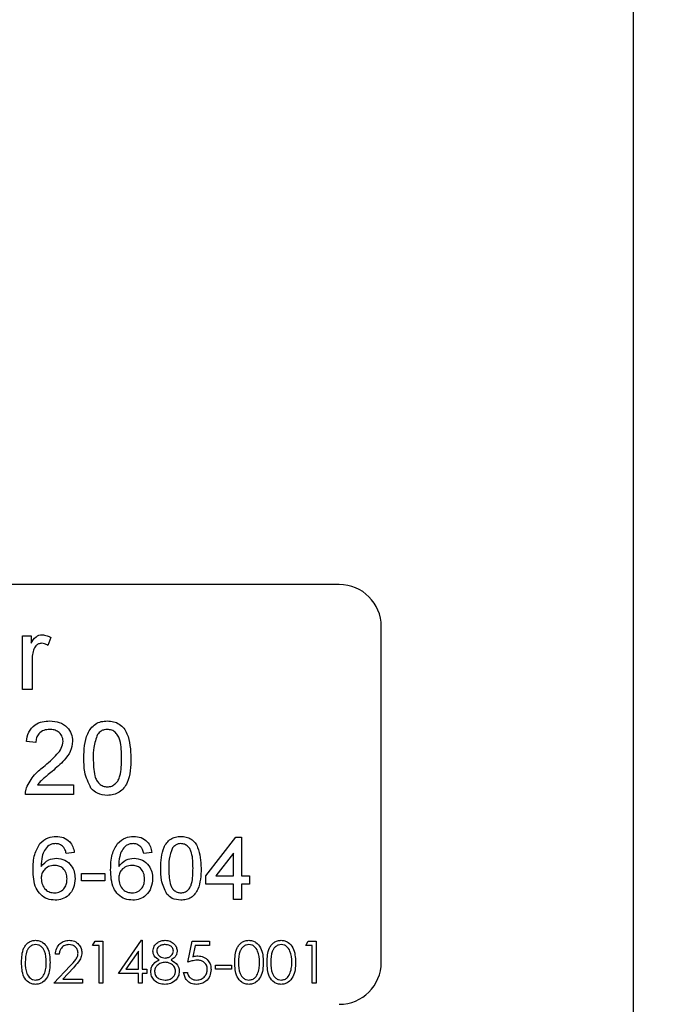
# Model space of a CAD drawing. Extents: x 0 to 8410, y 0 to 5940.
# Tile 72 of 210: x 3522 to 3552, y 4736 to 4783. Entities that reach past the tile are written whole.
import ezdxf

# ---------------------------------------------------------------- set-up
doc = ezdxf.new("R2010")
doc.units = 0
doc.header["$LTSCALE"] = 10
doc.layers.get('0').update_dxf_attribs({"linetype": 'CONTINUOUS'})
doc.styles.add('SLDTEXTSTYLE0', font='TXT', dxfattribs={"width": 0.605})
doc.dimstyles.new('SLDDIMSTYLE1', dxfattribs={"dimtxt": 50, "dimasz": 50, "dimexe": 0, "dimexo": 0.0625, "dimgap": 12.5, "dimtad": 1, "dimdec": 1, "dimrnd": 1e-09, "dimzin": 12, "dimtxsty": 'SLDTEXTSTYLE0', "dimsah": 1, "dimcen": 0.09, "dimazin": 3, "dimtfac": 1, "dimtofl": 0, "dimtmove": 0, "dimatfit": 3, "dimtolj": 1, "dimtzin": 12})
doc.dimstyles.new('SLDDIMSTYLE2', dxfattribs={"dimtxt": 50, "dimasz": 50, "dimexe": 0, "dimexo": 0.0625, "dimgap": 12.5, "dimtad": 1, "dimdec": 0, "dimrnd": 1e-09, "dimzin": 12, "dimtxsty": 'SLDTEXTSTYLE0', "dimsah": 1, "dimcen": 0.09, "dimazin": 3, "dimtfac": 1, "dimtofl": 0, "dimtmove": 0, "dimatfit": 3, "dimtolj": 1, "dimtzin": 12})

# ---------------------------------------------------------------- blocks, each defined once
blk = doc.blocks.new('_D_2')
at = {"color": 7, "linetype": 'CONTINUOUS'}
for p, q in [((3429.387, 5755.522), (5692.741, 5755.522)), ((5677.741, 624.372), (5677.741, 5755.522)), ((3280.76, 624.372), (5692.741, 624.372))]:
    blk.add_line(p, q, dxfattribs=at)
for points in [[(5677.741, 5755.522), (5670.241, 5705.522), (5685.241, 5705.522)], [(5677.741, 624.372), (5685.241, 674.372), (5670.241, 674.372)]]:
    blk.add_solid(points, dxfattribs=at)
at = {"color": 7, "linetype": 'CONTINUOUS', "insert": (5613.287, 3113.558), "char_height": 50, "attachment_point": 1, "rotation": 90, "style": 'SLDTEXTSTYLE0'}
blk.add_mtext('5131', dxfattribs=at)
blk = doc.blocks.new('_D_4')
at = {"color": 7, "linetype": 'CONTINUOUS'}
for p, q in [((1680.76, 4421.353), (1680.76, 5159.478)), ((3855.76, 4731.353), (3855.76, 5159.478)), ((1680.76, 5144.478), (3855.76, 5144.478))]:
    blk.add_line(p, q, dxfattribs=at)
for points in [[(1680.76, 5144.478), (1730.76, 5136.978), (1730.76, 5151.978)], [(3855.76, 5144.478), (3805.76, 5151.978), (3805.76, 5136.978)]]:
    blk.add_solid(points, dxfattribs=at)
at = {"color": 7, "linetype": 'CONTINUOUS', "insert": (2691.871, 5208.931), "char_height": 50, "attachment_point": 1, "style": 'SLDTEXTSTYLE0'}
blk.add_mtext('2175', dxfattribs=at)

msp = doc.modelspace()

# ---------------------------------------------------------------- linework, layer by layer
at = {"color": 8, "linetype": 'CONTINUOUS'}
msp.add_line((3550.76, 4790.686), (3550.76, 4632.018), dxfattribs=at)
at = {"color": 7, "linetype": 'CONTINUOUS'}
for p, q in [((3536.76, 4756.353), (3500.76, 4756.353)), ((3538.76, 4738.353), (3538.76, 4754.353)), ((3521.683, 4751.353), (3521.683, 4753.91)), ((3521.683, 4753.91), (3522.087, 4753.91)), ((3522.087, 4753.91), (3522.087, 4753.554)), ((3523.029, 4753.835), (3522.889, 4753.446)), ((3522.132, 4752.712), (3522.132, 4751.353)), ((3522.132, 4751.353), (3521.683, 4751.353)), ((3522.311, 4748.821), (3521.862, 4748.866)), ((3522.394, 4746.801), (3524.106, 4746.801)), ((3524.106, 4746.801), (3524.106, 4746.353)), ((3524.106, 4746.353), (3521.817, 4746.353)), ((3530.413, 4742.468), (3531.837, 4744.314)), ((3531.837, 4744.314), (3532.106, 4744.314)), ((3532.106, 4744.314), (3532.106, 4742.468)), ((3524.144, 4743.583), (3523.76, 4743.545)), ((3527.837, 4743.583), (3527.452, 4743.545)), ((3531.721, 4743.549), (3530.888, 4742.468)), ((3531.721, 4742.468), (3531.721, 4743.549)), ((3524.49, 4742.237), (3524.49, 4742.584)), ((3524.49, 4742.584), (3525.606, 4742.584)), ((3525.606, 4742.584), (3525.606, 4742.237)), ((3530.413, 4742.084), (3530.413, 4742.468)), ((3530.888, 4742.468), (3531.721, 4742.468)), ((3532.106, 4742.468), (3532.49, 4742.468)), ((3532.49, 4742.468), (3532.49, 4742.084)), ((3525.606, 4742.237), (3524.49, 4742.237)), ((3531.721, 4742.084), (3530.413, 4742.084)), ((3531.721, 4741.353), (3531.721, 4742.084)), ((3532.106, 4742.084), (3532.106, 4741.353)), ((3532.49, 4742.084), (3532.106, 4742.084)), ((3532.106, 4741.353), (3531.721, 4741.353)), ((3525.016, 4739.148), (3525.133, 4739.353)), ((3525.324, 4739.148), (3525.016, 4739.148)), ((3525.133, 4739.353), (3525.503, 4739.353)), ((3525.324, 4737.353), (3525.324, 4739.148)), ((3525.503, 4739.353), (3525.503, 4737.353)), ((3526.247, 4737.814), (3527.339, 4739.404)), ((3527.339, 4739.404), (3527.375, 4739.404)), ((3527.375, 4739.404), (3527.375, 4738.02)), ((3529.554, 4738.353), (3529.76, 4739.353)), ((3529.76, 4739.353), (3530.58, 4739.353)), ((3529.9, 4739.148), (3529.792, 4738.622)), ((3530.58, 4739.148), (3529.9, 4739.148)), ((3530.58, 4739.353), (3530.58, 4739.148)), ((3535.17, 4739.148), (3535.287, 4739.353)), ((3535.478, 4739.148), (3535.17, 4739.148)), ((3535.287, 4739.353), (3535.657, 4739.353)), ((3535.478, 4737.353), (3535.478, 4739.148)), ((3535.657, 4739.353), (3535.657, 4737.353)), ((3523.426, 4738.737), (3523.247, 4738.737)), ((3527.196, 4738.888), (3526.599, 4738.02)), ((3527.196, 4738.02), (3527.196, 4738.888)), ((3523.17, 4737.353), (3523.946, 4738.18)), ((3530.862, 4738.02), (3530.862, 4738.225)), ((3530.862, 4738.225), (3531.632, 4738.225)), ((3531.632, 4738.225), (3531.632, 4738.02)), ((3524.099, 4738.092), (3523.598, 4737.558)), ((3527.196, 4737.814), (3526.247, 4737.814)), ((3526.599, 4738.02), (3527.196, 4738.02)), ((3527.196, 4737.353), (3527.196, 4737.814)), ((3527.375, 4738.02), (3527.606, 4738.02)), ((3527.375, 4737.814), (3527.375, 4737.353)), ((3527.606, 4737.814), (3527.375, 4737.814)), ((3527.606, 4738.02), (3527.606, 4737.814)), ((3529.349, 4737.866), (3529.529, 4737.866)), ((3531.632, 4738.02), (3530.862, 4738.02)), ((3524.529, 4737.353), (3523.17, 4737.353)), ((3523.598, 4737.558), (3524.529, 4737.558)), ((3524.529, 4737.558), (3524.529, 4737.353)), ((3525.503, 4737.353), (3525.324, 4737.353)), ((3527.375, 4737.353), (3527.196, 4737.353)), ((3535.657, 4737.353), (3535.478, 4737.353))]:
    msp.add_line(p, q, dxfattribs=at)
for centre, start, end in [((3536.76, 4754.353), 0, 90), ((3536.76, 4738.353), 270, 0)]:
    msp.add_arc(centre, 2, start, end, dxfattribs=at)
at = {"color": 8, "linetype": 'CONTINUOUS'}
for points, knots in [([(3550.44, 4627.417), (3542.241, 4627.888), (3525.838, 4628.831), (3501.234, 4630.251), (3476.642, 4631.702), (3457.182, 4632.852), (3442.859, 4633.754), (3433.596, 4634.15), (3424.352, 4635.64), (3416.257, 4638.01), (3409.347, 4640.875), (3403.563, 4643.855), (3398.002, 4647.35), (3392.757, 4651.309), (3387.888, 4655.69), (3383.423, 4660.438), (3379.333, 4665.598), (3375.703, 4671.092), (3372.561, 4676.851), (3369.922, 4682.818), (3367.772, 4689.049), (3366.166, 4695.427), (3365.108, 4701.875), (3364.587, 4708.333), (3364.606, 4714.872), (3365.218, 4721.911), (3366.583, 4729.355), (3368.992, 4737.635), (3372.335, 4745.58), (3376.563, 4753.095), (3381.545, 4760.141), (3387.033, 4766.245), (3392.811, 4771.45), (3398.246, 4775.526), (3404.078, 4779.188), (3408.236, 4781.178), (3410.331, 4782.18)], [0, 0, 0, 0, 0.0768133, 0.1536809, 0.2307117, 0.3077982, 0.3368413, 0.3658857, 0.39514, 0.4248587, 0.4452157, 0.4655726, 0.4861537, 0.5070793, 0.5274387, 0.5477974, 0.5683783, 0.5893107, 0.6096104, 0.6299095, 0.6504332, 0.671311, 0.6914133, 0.7115157, 0.7318393, 0.7525093, 0.7775256, 0.8025413, 0.8331427, 0.858128, 0.8833837, 0.914137, 0.935186, 0.9565636, 0.9781093, 1, 1, 1, 1]), ([(3411.868, 4777.967), (3410.329, 4777.299), (3407.252, 4775.964), (3402.548, 4773.418), (3397.763, 4770.368), (3392.974, 4766.714), (3388.454, 4762.631), (3384.316, 4758.21), (3380.586, 4753.485), (3377.294, 4748.52), (3374.399, 4743.255), (3371.763, 4737.34), (3369.533, 4730.731), (3367.776, 4722.936), (3366.976, 4715.439), (3366.971, 4708.386), (3367.476, 4702.369), (3368.495, 4696.353), (3370.023, 4690.442), (3372.056, 4684.683), (3374.56, 4679.126), (3377.551, 4673.755), (3381.559, 4667.815), (3386.854, 4661.54), (3392.901, 4655.977), (3399.497, 4651.101), (3406.585, 4646.943), (3414.14, 4643.695), (3421.616, 4641.424), (3428.862, 4639.822), (3439.545, 4638.949), (3458.385, 4637.957), (3485.446, 4636.155), (3518.057, 4634.14), (3539.854, 4632.726), (3550.76, 4632.018)], [0, 0, 0, 0, 0.016311, 0.032621, 0.051961, 0.071432, 0.091105, 0.111053, 0.130118, 0.149392, 0.168665, 0.188155, 0.21186, 0.23583, 0.265018, 0.284228, 0.303654, 0.323079, 0.342924, 0.362427, 0.381931, 0.401725, 0.421817, 0.451233, 0.481127, 0.501387, 0.530884, 0.560843, 0.581141, 0.606807, 0.632764, 0.68507, 0.789748, 0.894805, 1, 1, 1, 1])]:
    msp.add_open_spline(points, degree=3, knots=knots, dxfattribs=at)
at = {"color": 7, "linetype": 'CONTINUOUS'}
for points, knots in [([(3522.087, 4753.554), (3522.154, 4753.668), (3522.247, 4753.827), (3522.456, 4753.942), (3522.558, 4753.951), (3522.609, 4753.955)], [0, 0, 0, 0, 0.559387, 0.779881, 1, 1, 1, 1]), ([(3522.609, 4753.955), (3522.692, 4753.947), (3522.839, 4753.933), (3522.971, 4753.865), (3523.029, 4753.835)], [0, 0, 0, 0, 0.5594047, 1, 1, 1, 1]), ([(3522.201, 4753.224), (3522.178, 4753.13), (3522.137, 4752.961), (3522.133, 4752.788), (3522.132, 4752.712)], [0, 0, 0, 0, 0.5596314, 1, 1, 1, 1]), ([(3522.591, 4753.552), (3522.54, 4753.545), (3522.438, 4753.533), (3522.285, 4753.421), (3522.233, 4753.298), (3522.201, 4753.224)], [0, 0, 0, 0, 0.280214, 0.560632, 1, 1, 1, 1]), ([(3522.889, 4753.446), (3522.837, 4753.479), (3522.746, 4753.537), (3522.639, 4753.547), (3522.591, 4753.552)], [0, 0, 0, 0, 0.560407, 1, 1, 1, 1]), ([(3521.862, 4748.866), (3521.888, 4749.021), (3521.94, 4749.331), (3522.24, 4749.674), (3522.616, 4749.833), (3522.861, 4749.846), (3522.984, 4749.853)], [0, 0, 0, 0, 0.280131, 0.558851, 0.779145, 1, 1, 1, 1]), ([(3522.974, 4749.449), (3522.877, 4749.442), (3522.684, 4749.427), (3522.452, 4749.27), (3522.328, 4749.048), (3522.317, 4748.897), (3522.311, 4748.821)], [0, 0, 0, 0, 0.280544, 0.559631, 0.779348, 1, 1, 1, 1]), ([(3523.612, 4748.882), (3523.6, 4748.972), (3523.577, 4749.151), (3523.395, 4749.338), (3523.185, 4749.436), (3523.045, 4749.445), (3522.974, 4749.449)], [0, 0, 0, 0, 0.27912, 0.558594, 0.779106, 1, 1, 1, 1]), ([(3522.984, 4749.853), (3523.137, 4749.842), (3523.441, 4749.821), (3523.806, 4749.579), (3524.028, 4749.246), (3524.05, 4749.006), (3524.061, 4748.887)], [0, 0, 0, 0, 0.2804574, 0.5596781, 0.7797409, 1, 1, 1, 1]), ([(3524.599, 4748.079), (3524.613, 4748.483), (3524.63, 4748.988), (3524.926, 4749.508), (3525.145, 4749.715), (3525.424, 4749.835), (3525.622, 4749.847), (3525.721, 4749.853)], [0, 0, 0, 0, 0.499117, 0.62453, 0.749564, 0.874663, 1, 1, 1, 1]), ([(3525.716, 4749.449), (3525.666, 4749.446), (3525.564, 4749.439), (3525.393, 4749.366), (3525.305, 4749.269), (3525.251, 4749.209)], [0, 0, 0, 0, 0.280359, 0.560702, 1, 1, 1, 1]), ([(3526.394, 4748.08), (3526.391, 4748.367), (3526.387, 4748.726), (3526.246, 4749.134), (3526.113, 4749.304), (3525.931, 4749.429), (3525.788, 4749.442), (3525.716, 4749.449)], [0, 0, 0, 0, 0.500429, 0.625562, 0.750527, 0.875351, 1, 1, 1, 1]), ([(3525.721, 4749.853), (3525.82, 4749.846), (3526.018, 4749.834), (3526.297, 4749.715), (3526.521, 4749.512), (3526.797, 4748.98), (3526.823, 4748.479), (3526.843, 4748.079)], [0, 0, 0, 0, 0.125358, 0.25069, 0.375752, 0.501127, 1, 1, 1, 1]), ([(3525.251, 4749.209), (3525.178, 4749.005), (3525.047, 4748.639), (3525.048, 4748.252), (3525.048, 4748.08)], [0, 0, 0, 0, 0.557975, 1, 1, 1, 1]), ([(3522.671, 4747.662), (3522.895, 4747.853), (3523.206, 4748.12), (3523.551, 4748.536), (3523.592, 4748.767), (3523.612, 4748.882)], [0, 0, 0, 0, 0.561368, 0.781383, 1, 1, 1, 1]), ([(3524.061, 4748.887), (3524.037, 4748.719), (3523.99, 4748.384), (3523.614, 4747.9), (3523.289, 4747.621), (3523.09, 4747.451)], [0, 0, 0, 0, 0.278744, 0.55876, 1, 1, 1, 1]), ([(3524.939, 4746.645), (3524.82, 4746.899), (3524.606, 4747.355), (3524.602, 4747.857), (3524.599, 4748.079)], [0, 0, 0, 0, 0.558005, 1, 1, 1, 1]), ([(3525.048, 4748.08), (3525.052, 4747.795), (3525.056, 4747.437), (3525.192, 4747.028), (3525.329, 4746.861), (3525.507, 4746.734), (3525.65, 4746.719), (3525.721, 4746.712)], [0, 0, 0, 0, 0.50043, 0.625598, 0.750496, 0.875365, 1, 1, 1, 1]), ([(3525.721, 4746.712), (3525.792, 4746.719), (3525.935, 4746.735), (3526.114, 4746.861), (3526.249, 4747.029), (3526.387, 4747.437), (3526.391, 4747.794), (3526.394, 4748.08)], [0, 0, 0, 0, 0.124716, 0.2494597, 0.3744317, 0.499596, 1, 1, 1, 1]), ([(3526.843, 4748.079), (3526.829, 4747.676), (3526.812, 4747.171), (3526.516, 4746.651), (3526.297, 4746.444), (3526.018, 4746.325), (3525.82, 4746.314), (3525.721, 4746.308)], [0, 0, 0, 0, 0.4990847, 0.6244689, 0.7495366, 0.8746772, 1, 1, 1, 1]), ([(3521.864, 4746.664), (3521.977, 4746.881), (3522.178, 4747.271), (3522.52, 4747.542), (3522.671, 4747.662)], [0, 0, 0, 0, 0.558338, 1, 1, 1, 1]), ([(3523.09, 4747.451), (3523.006, 4747.382), (3522.869, 4747.269), (3522.679, 4747.109), (3522.521, 4746.969), (3522.436, 4746.857), (3522.394, 4746.801)], [0, 0, 0, 0, 0.340026, 0.560088, 0.78006, 1, 1, 1, 1]), ([(3521.817, 4746.353), (3521.819, 4746.412), (3521.821, 4746.518), (3521.851, 4746.619), (3521.864, 4746.664)], [0, 0, 0, 0, 0.5602703, 1, 1, 1, 1]), ([(3525.721, 4746.308), (3525.553, 4746.322), (3525.252, 4746.348), (3525.035, 4746.554), (3524.939, 4746.645)], [0, 0, 0, 0, 0.559626, 1, 1, 1, 1]), ([(3522.51, 4744.012), (3522.633, 4744.123), (3522.854, 4744.323), (3523.148, 4744.344), (3523.278, 4744.353)], [0, 0, 0, 0, 0.558464, 1, 1, 1, 1]), ([(3523.278, 4744.353), (3523.399, 4744.343), (3523.639, 4744.324), (3523.924, 4744.126), (3524.092, 4743.862), (3524.127, 4743.676), (3524.144, 4743.583)], [0, 0, 0, 0, 0.280083, 0.559147, 0.779334, 1, 1, 1, 1]), ([(3526.202, 4744.012), (3526.325, 4744.123), (3526.546, 4744.323), (3526.841, 4744.344), (3526.971, 4744.353)], [0, 0, 0, 0, 0.5582125, 1, 1, 1, 1]), ([(3526.971, 4744.353), (3527.091, 4744.343), (3527.331, 4744.323), (3527.616, 4744.126), (3527.784, 4743.862), (3527.819, 4743.676), (3527.837, 4743.583)], [0, 0, 0, 0, 0.279922, 0.559164, 0.779269, 1, 1, 1, 1]), ([(3528.26, 4742.832), (3528.271, 4743.178), (3528.285, 4743.612), (3528.54, 4744.058), (3528.728, 4744.235), (3528.966, 4744.338), (3529.136, 4744.348), (3529.221, 4744.353)], [0, 0, 0, 0, 0.49917, 0.624612, 0.749679, 0.87472, 1, 1, 1, 1]), ([(3529.221, 4744.353), (3529.306, 4744.347), (3529.476, 4744.336), (3529.715, 4744.235), (3529.906, 4744.06), (3530.144, 4743.605), (3530.165, 4743.175), (3530.183, 4742.832)], [0, 0, 0, 0, 0.125392, 0.250628, 0.375706, 0.501116, 1, 1, 1, 1]), ([(3522.183, 4742.757), (3522.187, 4743.008), (3522.194, 4743.455), (3522.413, 4743.842), (3522.51, 4744.012)], [0, 0, 0, 0, 0.561439, 1, 1, 1, 1]), ([(3522.925, 4743.918), (3522.852, 4743.845), (3522.706, 4743.699), (3522.581, 4743.344), (3522.572, 4743.08), (3522.567, 4742.919)], [0, 0, 0, 0, 0.279431, 0.559102, 1, 1, 1, 1]), ([(3523.253, 4744.007), (3523.189, 4744.002), (3523.073, 4743.993), (3522.971, 4743.941), (3522.925, 4743.918)], [0, 0, 0, 0, 0.5595401, 1, 1, 1, 1]), ([(3523.621, 4743.853), (3523.561, 4743.903), (3523.453, 4743.992), (3523.314, 4744.002), (3523.253, 4744.007)], [0, 0, 0, 0, 0.558956, 1, 1, 1, 1]), ([(3523.76, 4743.545), (3523.744, 4743.607), (3523.716, 4743.719), (3523.65, 4743.812), (3523.621, 4743.853)], [0, 0, 0, 0, 0.56035, 1, 1, 1, 1]), ([(3525.875, 4742.757), (3525.879, 4743.008), (3525.886, 4743.455), (3526.106, 4743.842), (3526.202, 4744.012)], [0, 0, 0, 0, 0.561387, 1, 1, 1, 1]), ([(3526.618, 4743.918), (3526.545, 4743.845), (3526.398, 4743.699), (3526.273, 4743.344), (3526.265, 4743.08), (3526.26, 4742.919)], [0, 0, 0, 0, 0.279431, 0.559102, 1, 1, 1, 1]), ([(3526.945, 4744.007), (3526.881, 4744.002), (3526.766, 4743.993), (3526.663, 4743.941), (3526.618, 4743.918)], [0, 0, 0, 0, 0.5602, 1, 1, 1, 1]), ([(3527.313, 4743.853), (3527.253, 4743.903), (3527.145, 4743.992), (3527.006, 4744.002), (3526.945, 4744.007)], [0, 0, 0, 0, 0.559279, 1, 1, 1, 1]), ([(3527.452, 4743.545), (3527.436, 4743.607), (3527.409, 4743.719), (3527.342, 4743.812), (3527.313, 4743.853)], [0, 0, 0, 0, 0.5601399, 1, 1, 1, 1]), ([(3528.818, 4743.801), (3528.755, 4743.626), (3528.643, 4743.313), (3528.644, 4742.98), (3528.644, 4742.833)], [0, 0, 0, 0, 0.557942, 1, 1, 1, 1]), ([(3529.217, 4744.007), (3529.174, 4744.004), (3529.086, 4743.998), (3528.94, 4743.936), (3528.864, 4743.852), (3528.818, 4743.801)], [0, 0, 0, 0, 0.280634, 0.560819, 1, 1, 1, 1]), ([(3529.798, 4742.833), (3529.795, 4743.079), (3529.792, 4743.387), (3529.671, 4743.737), (3529.557, 4743.882), (3529.401, 4743.989), (3529.278, 4744.001), (3529.217, 4744.007)], [0, 0, 0, 0, 0.5004938, 0.6256482, 0.7506016, 0.8753018, 1, 1, 1, 1]), ([(3522.567, 4742.919), (3522.677, 4743.044), (3522.874, 4743.267), (3523.167, 4743.3), (3523.296, 4743.314)], [0, 0, 0, 0, 0.55849, 1, 1, 1, 1]), ([(3523.296, 4743.314), (3523.434, 4743.296), (3523.709, 4743.259), (3524.003, 4742.986), (3524.161, 4742.665), (3524.176, 4742.449), (3524.183, 4742.341)], [0, 0, 0, 0, 0.279056, 0.558847, 0.77928, 1, 1, 1, 1]), ([(3526.26, 4742.919), (3526.37, 4743.044), (3526.566, 4743.267), (3526.859, 4743.3), (3526.989, 4743.314)], [0, 0, 0, 0, 0.5586424, 1, 1, 1, 1]), ([(3526.989, 4743.314), (3527.126, 4743.296), (3527.402, 4743.259), (3527.695, 4742.986), (3527.854, 4742.665), (3527.868, 4742.449), (3527.875, 4742.341)], [0, 0, 0, 0, 0.279185, 0.558824, 0.779303, 1, 1, 1, 1]), ([(3523.19, 4742.968), (3523.098, 4742.958), (3522.914, 4742.938), (3522.704, 4742.775), (3522.583, 4742.566), (3522.573, 4742.421), (3522.567, 4742.348)], [0, 0, 0, 0, 0.279708, 0.559296, 0.779325, 1, 1, 1, 1]), ([(3523.798, 4742.329), (3523.791, 4742.423), (3523.778, 4742.61), (3523.625, 4742.834), (3523.41, 4742.954), (3523.263, 4742.963), (3523.19, 4742.968)], [0, 0, 0, 0, 0.280513, 0.559287, 0.779284, 1, 1, 1, 1]), ([(3526.882, 4742.968), (3526.79, 4742.958), (3526.606, 4742.938), (3526.396, 4742.775), (3526.275, 4742.566), (3526.265, 4742.421), (3526.26, 4742.348)], [0, 0, 0, 0, 0.279663, 0.559401, 0.779396, 1, 1, 1, 1]), ([(3527.49, 4742.329), (3527.484, 4742.423), (3527.471, 4742.61), (3527.318, 4742.834), (3527.103, 4742.954), (3526.956, 4742.963), (3526.882, 4742.968)], [0, 0, 0, 0, 0.280513, 0.559287, 0.779284, 1, 1, 1, 1]), ([(3528.551, 4741.603), (3528.449, 4741.821), (3528.266, 4742.212), (3528.261, 4742.642), (3528.26, 4742.832)], [0, 0, 0, 0, 0.558078, 1, 1, 1, 1]), ([(3528.644, 4742.833), (3528.648, 4742.589), (3528.651, 4742.283), (3528.768, 4741.932), (3528.885, 4741.789), (3529.037, 4741.679), (3529.16, 4741.667), (3529.221, 4741.66)], [0, 0, 0, 0, 0.500362, 0.625582, 0.750553, 0.875411, 1, 1, 1, 1]), ([(3529.221, 4741.66), (3529.282, 4741.667), (3529.405, 4741.68), (3529.558, 4741.789), (3529.674, 4741.932), (3529.792, 4742.282), (3529.795, 4742.589), (3529.798, 4742.833)], [0, 0, 0, 0, 0.1247103, 0.2494639, 0.3745174, 0.4996712, 1, 1, 1, 1]), ([(3530.183, 4742.832), (3530.171, 4742.487), (3530.156, 4742.054), (3529.902, 4741.608), (3529.715, 4741.431), (3529.476, 4741.329), (3529.306, 4741.319), (3529.221, 4741.314)], [0, 0, 0, 0, 0.499029, 0.624355, 0.749527, 0.874642, 1, 1, 1, 1]), ([(3523.234, 4741.314), (3523.108, 4741.325), (3522.855, 4741.348), (3522.527, 4741.559), (3522.211, 4742.022), (3522.194, 4742.454), (3522.183, 4742.757)], [0, 0, 0, 0, 0.18693, 0.373535, 0.560223, 1, 1, 1, 1]), ([(3526.927, 4741.314), (3526.8, 4741.325), (3526.548, 4741.348), (3526.219, 4741.559), (3525.904, 4742.022), (3525.887, 4742.454), (3525.875, 4742.757)], [0, 0, 0, 0, 0.186924, 0.373623, 0.560237, 1, 1, 1, 1]), ([(3522.567, 4742.348), (3522.579, 4742.251), (3522.601, 4742.056), (3522.756, 4741.82), (3522.973, 4741.68), (3523.128, 4741.667), (3523.205, 4741.66)], [0, 0, 0, 0, 0.280122, 0.559652, 0.779746, 1, 1, 1, 1]), ([(3523.205, 4741.66), (3523.3, 4741.671), (3523.489, 4741.693), (3523.69, 4741.882), (3523.786, 4742.107), (3523.794, 4742.255), (3523.798, 4742.329)], [0, 0, 0, 0, 0.279661, 0.558603, 0.779128, 1, 1, 1, 1]), ([(3524.183, 4742.341), (3524.168, 4742.195), (3524.138, 4741.903), (3523.906, 4741.551), (3523.58, 4741.345), (3523.35, 4741.324), (3523.234, 4741.314)], [0, 0, 0, 0, 0.280314, 0.559673, 0.779718, 1, 1, 1, 1]), ([(3526.26, 4742.348), (3526.271, 4742.251), (3526.293, 4742.056), (3526.448, 4741.82), (3526.666, 4741.68), (3526.82, 4741.667), (3526.897, 4741.66)], [0, 0, 0, 0, 0.280056, 0.559688, 0.779764, 1, 1, 1, 1]), ([(3526.897, 4741.66), (3526.992, 4741.671), (3527.181, 4741.693), (3527.382, 4741.882), (3527.478, 4742.107), (3527.486, 4742.255), (3527.49, 4742.329)], [0, 0, 0, 0, 0.279485, 0.558485, 0.779056, 1, 1, 1, 1]), ([(3527.875, 4742.341), (3527.86, 4742.195), (3527.83, 4741.903), (3527.598, 4741.551), (3527.272, 4741.345), (3527.042, 4741.324), (3526.927, 4741.314)], [0, 0, 0, 0, 0.280333, 0.559795, 0.779855, 1, 1, 1, 1]), ([(3529.221, 4741.314), (3529.077, 4741.327), (3528.819, 4741.349), (3528.633, 4741.526), (3528.551, 4741.603)], [0, 0, 0, 0, 0.559537, 1, 1, 1, 1]), ([(3521.632, 4738.352), (3521.639, 4738.591), (3521.649, 4738.89), (3521.835, 4739.19), (3521.965, 4739.309), (3522.125, 4739.39), (3522.242, 4739.399), (3522.3, 4739.404)], [0, 0, 0, 0, 0.49879, 0.624211, 0.749518, 0.874835, 1, 1, 1, 1]), ([(3522.306, 4739.199), (3522.26, 4739.194), (3522.169, 4739.185), (3522.047, 4739.115), (3521.95, 4739.016), (3521.818, 4738.773), (3521.814, 4738.539), (3521.811, 4738.353)], [0, 0, 0, 0, 0.124995, 0.250373, 0.375572, 0.500926, 1, 1, 1, 1]), ([(3522.3, 4739.404), (3522.359, 4739.399), (3522.477, 4739.39), (3522.691, 4739.286), (3522.962, 4738.952), (3522.979, 4738.592), (3522.991, 4738.352)], [0, 0, 0, 0, 0.125548, 0.251141, 0.500603, 1, 1, 1, 1]), ([(3522.811, 4738.353), (3522.804, 4738.539), (3522.793, 4738.817), (3522.605, 4739.092), (3522.443, 4739.184), (3522.352, 4739.194), (3522.306, 4739.199)], [0, 0, 0, 0, 0.500068, 0.749029, 0.874564, 1, 1, 1, 1]), ([(3523.247, 4738.737), (3523.259, 4738.835), (3523.282, 4739.029), (3523.452, 4739.251), (3523.67, 4739.384), (3523.823, 4739.397), (3523.899, 4739.404)], [0, 0, 0, 0, 0.280071, 0.55949, 0.779659, 1, 1, 1, 1]), ([(3523.89, 4739.199), (3523.822, 4739.192), (3523.685, 4739.178), (3523.531, 4739.053), (3523.448, 4738.897), (3523.433, 4738.791), (3523.426, 4738.737)], [0, 0, 0, 0, 0.279539, 0.558862, 0.779182, 1, 1, 1, 1]), ([(3524.324, 4738.793), (3524.315, 4738.855), (3524.299, 4738.979), (3524.176, 4739.11), (3524.036, 4739.188), (3523.939, 4739.195), (3523.89, 4739.199)], [0, 0, 0, 0, 0.279226, 0.558803, 0.779218, 1, 1, 1, 1]), ([(3523.899, 4739.404), (3523.988, 4739.396), (3524.166, 4739.379), (3524.364, 4739.216), (3524.484, 4739.019), (3524.497, 4738.879), (3524.503, 4738.809)], [0, 0, 0, 0, 0.27984, 0.559055, 0.779546, 1, 1, 1, 1]), ([(3527.888, 4738.891), (3527.902, 4738.971), (3527.93, 4739.131), (3528.096, 4739.297), (3528.284, 4739.389), (3528.411, 4739.399), (3528.474, 4739.404)], [0, 0, 0, 0, 0.278761, 0.558595, 0.779319, 1, 1, 1, 1]), ([(3528.464, 4739.199), (3528.411, 4739.195), (3528.306, 4739.188), (3528.178, 4739.114), (3528.084, 4739.012), (3528.073, 4738.929), (3528.067, 4738.888)], [0, 0, 0, 0, 0.280667, 0.56067, 0.780578, 1, 1, 1, 1]), ([(3528.862, 4738.892), (3528.852, 4738.943), (3528.83, 4739.046), (3528.683, 4739.179), (3528.547, 4739.192), (3528.464, 4739.199)], [0, 0, 0, 0, 0.278854, 0.559821, 1, 1, 1, 1]), ([(3528.474, 4739.404), (3528.554, 4739.395), (3528.713, 4739.378), (3528.9, 4739.246), (3529.019, 4739.073), (3529.034, 4738.948), (3529.042, 4738.885)], [0, 0, 0, 0, 0.279938, 0.559558, 0.7799, 1, 1, 1, 1]), ([(3531.785, 4738.352), (3531.793, 4738.591), (3531.803, 4738.89), (3531.989, 4739.19), (3532.119, 4739.309), (3532.279, 4739.39), (3532.396, 4739.399), (3532.454, 4739.404)], [0, 0, 0, 0, 0.498706, 0.624106, 0.749391, 0.874687, 1, 1, 1, 1]), ([(3532.46, 4739.199), (3532.414, 4739.194), (3532.322, 4739.185), (3532.201, 4739.115), (3532.104, 4739.016), (3531.971, 4738.773), (3531.968, 4738.539), (3531.965, 4738.353)], [0, 0, 0, 0, 0.125192, 0.25036, 0.375693, 0.501029, 1, 1, 1, 1]), ([(3532.454, 4739.404), (3532.513, 4739.399), (3532.631, 4739.39), (3532.845, 4739.286), (3533.115, 4738.952), (3533.133, 4738.592), (3533.144, 4738.352)], [0, 0, 0, 0, 0.125562, 0.251169, 0.500548, 1, 1, 1, 1]), ([(3532.965, 4738.353), (3532.957, 4738.539), (3532.946, 4738.817), (3532.759, 4739.092), (3532.597, 4739.184), (3532.506, 4739.194), (3532.46, 4739.199)], [0, 0, 0, 0, 0.500133, 0.748997, 0.874547, 1, 1, 1, 1]), ([(3533.324, 4738.352), (3533.332, 4738.591), (3533.341, 4738.89), (3533.528, 4739.19), (3533.657, 4739.309), (3533.817, 4739.39), (3533.934, 4739.399), (3533.992, 4739.404)], [0, 0, 0, 0, 0.49879, 0.624211, 0.749518, 0.874835, 1, 1, 1, 1]), ([(3533.999, 4739.199), (3533.953, 4739.194), (3533.861, 4739.185), (3533.739, 4739.115), (3533.642, 4739.016), (3533.51, 4738.773), (3533.506, 4738.539), (3533.503, 4738.353)], [0, 0, 0, 0, 0.125187, 0.250542, 0.375717, 0.501049, 1, 1, 1, 1]), ([(3533.992, 4739.404), (3534.051, 4739.399), (3534.169, 4739.39), (3534.384, 4739.286), (3534.654, 4738.952), (3534.671, 4738.592), (3534.683, 4738.352)], [0, 0, 0, 0, 0.125548, 0.251141, 0.500603, 1, 1, 1, 1]), ([(3534.503, 4738.353), (3534.496, 4738.539), (3534.485, 4738.817), (3534.298, 4739.092), (3534.136, 4739.184), (3534.044, 4739.194), (3533.999, 4739.199)], [0, 0, 0, 0, 0.5001757, 0.7491907, 0.8747519, 1, 1, 1, 1]), ([(3523.946, 4738.18), (3524.042, 4738.279), (3524.175, 4738.417), (3524.308, 4738.63), (3524.318, 4738.739), (3524.324, 4738.793)], [0, 0, 0, 0, 0.560751, 0.780482, 1, 1, 1, 1]), ([(3524.503, 4738.809), (3524.495, 4738.73), (3524.479, 4738.571), (3524.319, 4738.332), (3524.182, 4738.183), (3524.099, 4738.092)], [0, 0, 0, 0, 0.279291, 0.5591817, 1, 1, 1, 1]), ([(3528.18, 4738.467), (3528.094, 4738.524), (3527.974, 4738.603), (3527.898, 4738.772), (3527.891, 4738.851), (3527.888, 4738.891)], [0, 0, 0, 0, 0.557525, 0.778649, 1, 1, 1, 1]), ([(3528.067, 4738.888), (3528.079, 4738.835), (3528.101, 4738.729), (3528.22, 4738.628), (3528.344, 4738.567), (3528.429, 4738.561), (3528.471, 4738.558)], [0, 0, 0, 0, 0.277509, 0.557968, 0.778822, 1, 1, 1, 1]), ([(3528.471, 4738.558), (3528.524, 4738.563), (3528.63, 4738.575), (3528.759, 4738.656), (3528.843, 4738.768), (3528.856, 4738.851), (3528.862, 4738.892)], [0, 0, 0, 0, 0.279861, 0.559934, 0.780274, 1, 1, 1, 1]), ([(3529.042, 4738.885), (3529.037, 4738.835), (3529.028, 4738.736), (3528.933, 4738.578), (3528.824, 4738.509), (3528.758, 4738.467)], [0, 0, 0, 0, 0.280286, 0.560304, 1, 1, 1, 1]), ([(3529.792, 4738.622), (3529.835, 4738.633), (3529.913, 4738.655), (3529.993, 4738.659), (3530.028, 4738.66)], [0, 0, 0, 0, 0.560286, 1, 1, 1, 1]), ([(3530.028, 4738.66), (3530.123, 4738.65), (3530.314, 4738.63), (3530.525, 4738.45), (3530.642, 4738.231), (3530.652, 4738.081), (3530.657, 4738.006)], [0, 0, 0, 0, 0.279675, 0.558845, 0.779286, 1, 1, 1, 1]), ([(3522.3, 4737.301), (3522.242, 4737.306), (3522.125, 4737.316), (3521.913, 4737.421), (3521.65, 4737.756), (3521.639, 4738.114), (3521.632, 4738.352)], [0, 0, 0, 0, 0.125591, 0.251132, 0.500281, 1, 1, 1, 1]), ([(3521.811, 4738.353), (3521.812, 4738.166), (3521.815, 4737.886), (3522.007, 4737.613), (3522.169, 4737.521), (3522.26, 4737.512), (3522.306, 4737.507)], [0, 0, 0, 0, 0.500287, 0.74924, 0.874626, 1, 1, 1, 1]), ([(3522.991, 4738.352), (3522.979, 4738.112), (3522.963, 4737.752), (3522.691, 4737.421), (3522.477, 4737.316), (3522.359, 4737.306), (3522.3, 4737.301)], [0, 0, 0, 0, 0.499286, 0.748619, 0.87428, 1, 1, 1, 1]), ([(3522.735, 4737.85), (3522.761, 4737.942), (3522.806, 4738.107), (3522.81, 4738.278), (3522.811, 4738.353)], [0, 0, 0, 0, 0.55962, 1, 1, 1, 1]), ([(3527.785, 4737.919), (3527.792, 4737.986), (3527.805, 4738.119), (3527.939, 4738.327), (3528.089, 4738.414), (3528.18, 4738.467)], [0, 0, 0, 0, 0.279872, 0.559943, 1, 1, 1, 1]), ([(3528.476, 4738.353), (3528.405, 4738.347), (3528.265, 4738.335), (3528.099, 4738.223), (3527.985, 4738.078), (3527.972, 4737.968), (3527.965, 4737.913)], [0, 0, 0, 0, 0.2804044, 0.5602374, 0.7802478, 1, 1, 1, 1]), ([(3528.965, 4737.932), (3528.953, 4737.998), (3528.93, 4738.131), (3528.788, 4738.263), (3528.633, 4738.341), (3528.528, 4738.349), (3528.476, 4738.353)], [0, 0, 0, 0, 0.2782284, 0.5586228, 0.7789871, 1, 1, 1, 1]), ([(3528.758, 4738.467), (3528.871, 4738.398), (3529.029, 4738.302), (3529.133, 4738.088), (3529.14, 4737.986), (3529.144, 4737.935)], [0, 0, 0, 0, 0.5582347, 0.7791766, 1, 1, 1, 1]), ([(3529.995, 4738.455), (3529.911, 4738.447), (3529.759, 4738.431), (3529.617, 4738.377), (3529.554, 4738.353)], [0, 0, 0, 0, 0.559551, 1, 1, 1, 1]), ([(3530.478, 4738.014), (3530.47, 4738.083), (3530.456, 4738.221), (3530.321, 4738.371), (3530.158, 4738.446), (3530.049, 4738.452), (3529.995, 4738.455)], [0, 0, 0, 0, 0.279676, 0.558742, 0.779013, 1, 1, 1, 1]), ([(3532.454, 4737.301), (3532.396, 4737.306), (3532.279, 4737.316), (3532.067, 4737.42), (3531.804, 4737.757), (3531.793, 4738.114), (3531.785, 4738.352)], [0, 0, 0, 0, 0.125582, 0.251268, 0.500289, 1, 1, 1, 1]), ([(3531.965, 4738.353), (3531.966, 4738.166), (3531.969, 4737.886), (3532.16, 4737.613), (3532.323, 4737.521), (3532.414, 4737.512), (3532.46, 4737.507)], [0, 0, 0, 0, 0.500176, 0.749088, 0.874646, 1, 1, 1, 1]), ([(3533.144, 4738.352), (3533.133, 4738.112), (3533.116, 4737.752), (3532.844, 4737.421), (3532.631, 4737.316), (3532.513, 4737.306), (3532.454, 4737.301)], [0, 0, 0, 0, 0.49937, 0.748745, 0.874427, 1, 1, 1, 1]), ([(3532.889, 4737.85), (3532.915, 4737.942), (3532.96, 4738.107), (3532.963, 4738.278), (3532.965, 4738.353)], [0, 0, 0, 0, 0.55968, 1, 1, 1, 1]), ([(3533.992, 4737.301), (3533.934, 4737.306), (3533.817, 4737.316), (3533.605, 4737.421), (3533.342, 4737.756), (3533.331, 4738.114), (3533.324, 4738.352)], [0, 0, 0, 0, 0.125591, 0.251132, 0.500281, 1, 1, 1, 1]), ([(3533.503, 4738.353), (3533.505, 4738.166), (3533.507, 4737.886), (3533.699, 4737.613), (3533.861, 4737.521), (3533.953, 4737.512), (3533.999, 4737.507)], [0, 0, 0, 0, 0.500176, 0.749088, 0.874646, 1, 1, 1, 1]), ([(3534.683, 4738.352), (3534.672, 4738.112), (3534.655, 4737.752), (3534.383, 4737.421), (3534.169, 4737.316), (3534.051, 4737.306), (3533.992, 4737.301)], [0, 0, 0, 0, 0.499286, 0.748619, 0.87428, 1, 1, 1, 1]), ([(3534.427, 4737.85), (3534.453, 4737.942), (3534.498, 4738.107), (3534.502, 4738.278), (3534.503, 4738.353)], [0, 0, 0, 0, 0.55962, 1, 1, 1, 1]), ([(3522.306, 4737.507), (3522.361, 4737.514), (3522.47, 4737.527), (3522.639, 4737.641), (3522.699, 4737.771), (3522.735, 4737.85)], [0, 0, 0, 0, 0.280234, 0.56067, 1, 1, 1, 1]), ([(3528.462, 4737.301), (3528.365, 4737.308), (3528.172, 4737.32), (3527.947, 4737.482), (3527.811, 4737.693), (3527.794, 4737.844), (3527.785, 4737.919)], [0, 0, 0, 0, 0.280606, 0.559269, 0.779714, 1, 1, 1, 1]), ([(3527.965, 4737.913), (3527.976, 4737.846), (3527.999, 4737.713), (3528.183, 4737.536), (3528.358, 4737.518), (3528.464, 4737.507)], [0, 0, 0, 0, 0.279733, 0.560242, 1, 1, 1, 1]), ([(3528.464, 4737.507), (3528.533, 4737.511), (3528.67, 4737.521), (3528.836, 4737.626), (3528.945, 4737.77), (3528.958, 4737.878), (3528.965, 4737.932)], [0, 0, 0, 0, 0.280701, 0.559985, 0.779985, 1, 1, 1, 1]), ([(3529.144, 4737.935), (3529.136, 4737.85), (3529.122, 4737.698), (3529.032, 4737.575), (3528.993, 4737.521)], [0, 0, 0, 0, 0.559341, 1, 1, 1, 1]), ([(3529.96, 4737.301), (3529.874, 4737.31), (3529.702, 4737.328), (3529.508, 4737.481), (3529.389, 4737.668), (3529.363, 4737.8), (3529.349, 4737.866)], [0, 0, 0, 0, 0.279753, 0.55901, 0.779458, 1, 1, 1, 1]), ([(3529.529, 4737.866), (3529.544, 4737.809), (3529.575, 4737.696), (3529.697, 4737.582), (3529.833, 4737.518), (3529.925, 4737.511), (3529.97, 4737.507)], [0, 0, 0, 0, 0.279843, 0.558891, 0.779769, 1, 1, 1, 1]), ([(3530.657, 4738.006), (3530.645, 4737.902), (3530.622, 4737.695), (3530.442, 4737.454), (3530.205, 4737.32), (3530.041, 4737.308), (3529.96, 4737.301)], [0, 0, 0, 0, 0.2797069, 0.5590925, 0.7794191, 1, 1, 1, 1]), ([(3529.97, 4737.507), (3530.045, 4737.515), (3530.195, 4737.533), (3530.362, 4737.67), (3530.463, 4737.837), (3530.473, 4737.955), (3530.478, 4738.014)], [0, 0, 0, 0, 0.279563, 0.559383, 0.779428, 1, 1, 1, 1]), ([(3532.46, 4737.507), (3532.515, 4737.514), (3532.624, 4737.527), (3532.793, 4737.641), (3532.853, 4737.771), (3532.889, 4737.85)], [0, 0, 0, 0, 0.280293, 0.560788, 1, 1, 1, 1]), ([(3533.999, 4737.507), (3534.053, 4737.514), (3534.162, 4737.527), (3534.331, 4737.641), (3534.391, 4737.771), (3534.427, 4737.85)], [0, 0, 0, 0, 0.280293, 0.560788, 1, 1, 1, 1]), ([(3528.993, 4737.521), (3528.907, 4737.448), (3528.752, 4737.316), (3528.551, 4737.306), (3528.462, 4737.301)], [0, 0, 0, 0, 0.557547, 1, 1, 1, 1])]:
    msp.add_open_spline(points, degree=3, knots=knots, dxfattribs=at)

# ---------------------------------------------------------------- dimensions: what is measured, and where the dimension line sits
dim = msp.add_linear_dim(base=(5677.741, 5755.522), p1=(3260.76, 624.372), p2=(3409.387, 5755.522), angle=90, dimstyle='SLDDIMSTYLE2', dxfattribs=at)
dim.commit()
dim.dimension.update_dxf_attribs({"geometry": '_D_2', "text_midpoint": (5677.741, 3189.947), "dimtype": 160})
dim = msp.add_linear_dim(base=(3855.76, 5144.478), p1=(1680.76, 4401.353), p2=(3855.76, 4711.353), dimstyle='SLDDIMSTYLE1', dxfattribs=at)
dim.commit()
dim.dimension.update_dxf_attribs({"geometry": '_D_4', "text_midpoint": (2768.26, 5144.478), "dimtype": 160})

doc.saveas('drawing.dxf')
